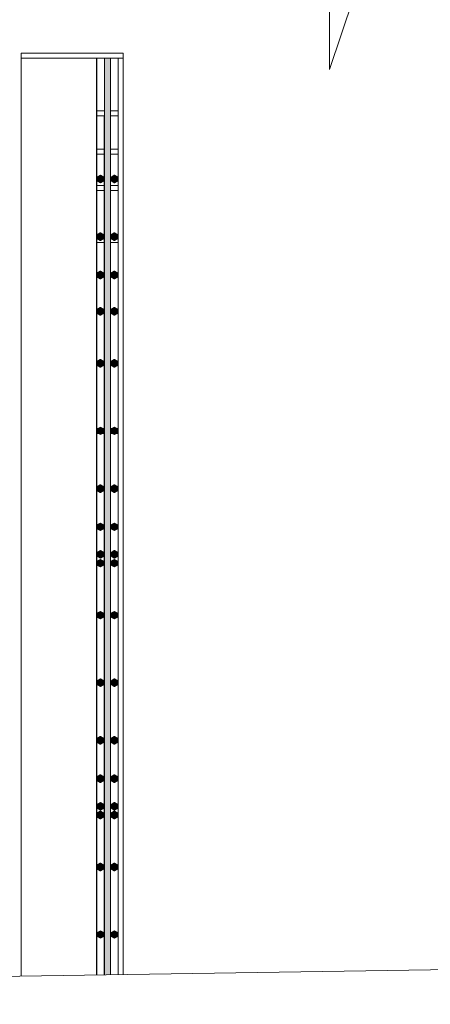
# Model space of a CAD drawing. Header units: metres. Extents: x -4 to 112, y -27 to 26.
# Tile 27 of 167: x 10.918 to 11.245, y -0.12 to 0.662. Entities that reach past the tile are written whole.
import ezdxf

# ---------------------------------------------------------------- set-up
doc = ezdxf.new("R2010")
doc.units = ezdxf.units.M
doc.header["$MEASUREMENT"] = 0
for name, color, linetype in [('40 Absturzsicherung', 7, 'Continuous'), ('60 Auffüllung gesamt', 7, 'Continuous'), ('60 Pflanzen außen', 7, 'Continuous')]:
    doc.layers.add(name, color=color, linetype=linetype)

# ---------------------------------------------------------------- blocks, each defined once
blk = doc.blocks.new('Laubbäume 27[17]_1', base_point=(9.66623, -0.18555))
at = {"layer": '60 Pflanzen außen', "color": 9, "linetype": 'Continuous', "lineweight": 18}
for p, q in [((11.16455, 0.62301), (11.18453, 0.68208)), ((11.16455, 0.68208), (11.16455, 0.62301))]:
    blk.add_line(p, q, dxfattribs=at)

msp = doc.modelspace()

# ---------------------------------------------------------------- hatches: boundary and pattern name
at = {"layer": '40 Absturzsicherung', "linetype": 'Continuous', "lineweight": 0, "true_color": 0x000000}
for points in [[(10.97966, 0.63191), (10.97966, -0.09614), (10.97966, 0.60787)], [(10.97983, 0.6081), (10.97983, 0.63167), (10.97983, 0.53684)], [(10.98578, 0.63191), (10.98578, -0.09605), (10.98669, -0.09603), (10.98669, 0.63191)], [(10.98669, 0.63191), (10.98669, -0.09603), (10.98963, -0.09599), (10.98963, 0.63191)], [(10.98963, 0.63191), (10.98963, -0.09599), (10.99054, -0.09597), (10.99054, 0.63191)], [(10.98562, 0.5861), (10.98562, -0.09605), (10.98578, -0.09605), (10.98578, 0.5861)], [(10.97966, 0.52626), (10.97983, 0.52649), (10.97983, 0.53684), (10.97966, 0.53661)], [(10.98526, 0.53441), (10.98526, 0.53741), (10.98266, 0.53891), (10.98006, 0.53741), (10.98006, 0.53441), (10.98266, 0.53291)], [(10.98526, 0.53441), (10.98266, 0.53291), (10.98283, 0.53291), (10.98543, 0.53441)], [(10.99626, 0.53441), (10.99626, 0.53741), (10.99366, 0.53891), (10.99106, 0.53741), (10.99106, 0.53441), (10.99366, 0.53291)], [(10.99626, 0.53441), (10.99366, 0.53291), (10.99383, 0.53291), (10.99643, 0.53441)], [(10.97966, 0.51071), (10.97983, 0.51094), (10.97983, 0.52129), (10.97966, 0.52106)], [(10.97983, 0.51094), (10.97983, 0.33684), (10.97983, 0.32649)], [(10.98509, 0.4886), (10.98509, 0.4916), (10.9825, 0.4931), (10.9799, 0.4916), (10.9799, 0.4886), (10.9825, 0.4871)], [(10.99609, 0.4886), (10.99609, 0.4916), (10.9935, 0.4931), (10.9909, 0.4916), (10.9909, 0.4886), (10.9935, 0.4871)], [(10.9825, 0.4871), (10.98283, 0.4871), (10.98543, 0.4886), (10.98509, 0.4886)], [(10.9935, 0.4871), (10.99383, 0.4871), (10.99643, 0.4886), (10.99609, 0.4886)], [(10.98509, 0.45818), (10.98509, 0.46118), (10.9825, 0.46268), (10.9799, 0.46118), (10.9799, 0.45818), (10.9825, 0.45668)], [(10.99609, 0.45818), (10.99609, 0.46118), (10.9935, 0.46268), (10.9909, 0.46118), (10.9909, 0.45818), (10.9935, 0.45668)], [(10.9825, 0.45668), (10.98283, 0.45668), (10.98543, 0.45818), (10.98509, 0.45818)], [(10.9935, 0.45668), (10.99383, 0.45668), (10.99643, 0.45818), (10.99609, 0.45818)], [(10.98509, 0.42938), (10.98509, 0.43238), (10.9825, 0.43388), (10.9799, 0.43238), (10.9799, 0.42938), (10.9825, 0.42788)], [(10.99609, 0.42938), (10.99609, 0.43238), (10.9935, 0.43388), (10.9909, 0.43238), (10.9909, 0.42938), (10.9935, 0.42788)], [(10.9825, 0.42788), (10.98283, 0.42788), (10.98543, 0.42938), (10.98509, 0.42938)], [(10.9935, 0.42788), (10.99383, 0.42788), (10.99643, 0.42938), (10.99609, 0.42938)], [(10.98509, 0.38806), (10.98509, 0.39106), (10.9825, 0.39256), (10.9799, 0.39106), (10.9799, 0.38806), (10.9825, 0.38656)], [(10.99609, 0.38806), (10.99609, 0.39106), (10.9935, 0.39256), (10.9909, 0.39106), (10.9909, 0.38806), (10.9935, 0.38656)], [(10.98509, 0.38806), (10.9825, 0.38656), (10.98283, 0.38656), (10.98543, 0.38806)], [(10.99609, 0.38806), (10.9935, 0.38656), (10.99383, 0.38656), (10.99643, 0.38806)], [(10.97966, 0.32626), (10.97983, 0.32649), (10.97983, 0.33684), (10.97966, 0.33661)], [(10.98526, 0.33441), (10.98526, 0.33741), (10.98266, 0.33891), (10.98006, 0.33741), (10.98006, 0.33441), (10.98266, 0.33291)], [(10.99626, 0.33441), (10.99626, 0.33741), (10.99366, 0.33891), (10.99106, 0.33741), (10.99106, 0.33441), (10.99366, 0.33291)], [(10.98526, 0.33441), (10.98266, 0.33291), (10.98283, 0.33291), (10.98543, 0.33441)], [(10.99626, 0.33441), (10.99366, 0.33291), (10.99383, 0.33291), (10.99643, 0.33441)], [(10.97966, 0.31071), (10.97983, 0.31094), (10.97983, 0.32129), (10.97966, 0.32106)], [(10.97983, 0.32649), (10.97983, 0.32129), (10.97983, 0.31094)], [(10.97983, 0.31094), (10.97983, 0.13684), (10.97983, 0.12649)], [(10.98509, 0.2886), (10.98509, 0.2916), (10.9825, 0.2931), (10.9799, 0.2916), (10.9799, 0.2886), (10.9825, 0.2871)], [(10.99609, 0.2886), (10.99609, 0.2916), (10.9935, 0.2931), (10.9909, 0.2916), (10.9909, 0.2886), (10.9935, 0.2871)], [(10.98509, 0.2886), (10.9825, 0.2871), (10.98283, 0.2871), (10.98543, 0.2886)], [(10.9935, 0.2871), (10.99383, 0.2871), (10.99643, 0.2886), (10.99609, 0.2886)], [(10.98509, 0.25818), (10.98509, 0.26118), (10.9825, 0.26268), (10.9799, 0.26118), (10.9799, 0.25818), (10.9825, 0.25668)], [(10.9825, 0.25668), (10.98283, 0.25668), (10.98543, 0.25818), (10.98509, 0.25818)], [(10.99609, 0.25818), (10.99609, 0.26118), (10.9935, 0.26268), (10.9909, 0.26118), (10.9909, 0.25818), (10.9935, 0.25668)], [(10.9935, 0.25668), (10.99383, 0.25668), (10.99643, 0.25818), (10.99609, 0.25818)], [(10.98526, 0.23629), (10.98526, 0.23929), (10.98266, 0.24079), (10.98006, 0.23929), (10.98006, 0.23629), (10.98266, 0.23479)], [(10.98266, 0.23479), (10.98283, 0.23479), (10.98543, 0.23629), (10.98526, 0.23629)], [(10.99626, 0.23629), (10.99626, 0.23929), (10.99366, 0.24079), (10.99106, 0.23929), (10.99106, 0.23629), (10.99366, 0.23479)], [(10.99366, 0.23479), (10.99383, 0.23479), (10.99643, 0.23629), (10.99626, 0.23629)], [(10.98509, 0.22938), (10.98509, 0.23238), (10.9825, 0.23388), (10.9799, 0.23238), (10.9799, 0.22938), (10.9825, 0.22788)], [(10.9825, 0.22788), (10.98283, 0.22788), (10.98543, 0.22938), (10.98509, 0.22938)], [(10.99609, 0.22938), (10.99609, 0.23238), (10.9935, 0.23388), (10.9909, 0.23238), (10.9909, 0.22938), (10.9935, 0.22788)], [(10.9935, 0.22788), (10.99383, 0.22788), (10.99643, 0.22938), (10.99609, 0.22938)], [(10.98509, 0.18806), (10.98509, 0.19106), (10.9825, 0.19256), (10.9799, 0.19106), (10.9799, 0.18806), (10.9825, 0.18656)], [(10.98509, 0.18806), (10.9825, 0.18656), (10.98283, 0.18656), (10.98543, 0.18806)], [(10.99609, 0.18806), (10.99609, 0.19106), (10.9935, 0.19256), (10.9909, 0.19106), (10.9909, 0.18806), (10.9935, 0.18656)], [(10.99609, 0.18806), (10.9935, 0.18656), (10.99383, 0.18656), (10.99643, 0.18806)], [(10.97966, 0.12626), (10.97983, 0.12649), (10.97983, 0.13684), (10.97966, 0.13661)], [(10.98526, 0.13441), (10.98526, 0.13741), (10.98266, 0.13891), (10.98006, 0.13741), (10.98006, 0.13441), (10.98266, 0.13291)], [(10.98526, 0.13441), (10.98266, 0.13291), (10.98283, 0.13291), (10.98543, 0.13441)], [(10.99626, 0.13441), (10.99626, 0.13741), (10.99366, 0.13891), (10.99106, 0.13741), (10.99106, 0.13441), (10.99366, 0.13291)], [(10.99626, 0.13441), (10.99366, 0.13291), (10.99383, 0.13291), (10.99643, 0.13441)], [(10.97983, 0.12649), (10.97983, 0.12129), (10.97983, 0.11094)], [(10.97983, 0.12129), (10.97966, 0.12106), (10.97966, 0.11071), (10.97983, 0.11094)], [(10.97983, 0.11094), (10.97983, -0.06316), (10.97983, -0.07351), (10.97983, -0.07871), (10.97983, -0.08906), (10.97983, -0.09614)], [(10.98509, 0.0886), (10.98509, 0.0916), (10.9825, 0.0931), (10.9799, 0.0916), (10.9799, 0.0886), (10.9825, 0.0871)], [(10.98509, 0.0886), (10.9825, 0.0871), (10.98283, 0.0871), (10.98543, 0.0886)], [(10.99609, 0.0886), (10.99609, 0.0916), (10.9935, 0.0931), (10.9909, 0.0916), (10.9909, 0.0886), (10.9935, 0.0871)], [(10.9935, 0.0871), (10.99383, 0.0871), (10.99643, 0.0886), (10.99609, 0.0886)], [(10.98509, 0.05818), (10.98509, 0.06118), (10.9825, 0.06268), (10.9799, 0.06118), (10.9799, 0.05818), (10.9825, 0.05668)], [(10.99609, 0.05818), (10.99609, 0.06118), (10.9935, 0.06268), (10.9909, 0.06118), (10.9909, 0.05818), (10.9935, 0.05668)], [(10.9825, 0.05668), (10.98283, 0.05668), (10.98543, 0.05818), (10.98509, 0.05818)], [(10.9935, 0.05668), (10.99383, 0.05668), (10.99643, 0.05818), (10.99609, 0.05818)], [(10.98526, 0.03629), (10.98526, 0.03929), (10.98266, 0.04079), (10.98006, 0.03929), (10.98006, 0.03629), (10.98266, 0.03479)], [(10.99626, 0.03629), (10.99626, 0.03929), (10.99366, 0.04079), (10.99106, 0.03929), (10.99106, 0.03629), (10.99366, 0.03479)], [(10.98509, 0.02938), (10.98509, 0.03238), (10.9825, 0.03388), (10.9799, 0.03238), (10.9799, 0.02938), (10.9825, 0.02788)], [(10.98266, 0.03479), (10.98283, 0.03479), (10.98543, 0.03629), (10.98526, 0.03629)], [(10.99609, 0.02938), (10.99609, 0.03238), (10.9935, 0.03388), (10.9909, 0.03238), (10.9909, 0.02938), (10.9935, 0.02788)], [(10.99366, 0.03479), (10.99383, 0.03479), (10.99643, 0.03629), (10.99626, 0.03629)], [(10.9825, 0.02788), (10.98283, 0.02788), (10.98543, 0.02938), (10.98509, 0.02938)], [(10.9935, 0.02788), (10.99383, 0.02788), (10.99643, 0.02938), (10.99609, 0.02938)], [(10.98509, -0.01194), (10.98509, -0.00894), (10.9825, -0.00744), (10.9799, -0.00894), (10.9799, -0.01194), (10.9825, -0.01344)], [(10.99609, -0.01194), (10.99609, -0.00894), (10.9935, -0.00744), (10.9909, -0.00894), (10.9909, -0.01194), (10.9935, -0.01344)], [(10.98509, -0.01194), (10.9825, -0.01344), (10.98283, -0.01344), (10.98543, -0.01194)], [(10.99609, -0.01194), (10.9935, -0.01344), (10.99383, -0.01344), (10.99643, -0.01194)], [(10.98526, -0.06559), (10.98526, -0.06259), (10.98266, -0.06109), (10.98006, -0.06259), (10.98006, -0.06559), (10.98266, -0.06709)], [(10.99626, -0.06559), (10.99626, -0.06259), (10.99366, -0.06109), (10.99106, -0.06259), (10.99106, -0.06559), (10.99366, -0.06709)], [(10.97966, -0.07374), (10.97983, -0.07351), (10.97983, -0.06316), (10.97966, -0.06339)], [(10.98526, -0.06559), (10.98266, -0.06709), (10.98283, -0.06709), (10.98543, -0.06559)], [(10.99626, -0.06559), (10.99366, -0.06709), (10.99383, -0.06709), (10.99643, -0.06559)], [(10.97983, -0.07871), (10.97966, -0.07894), (10.97966, -0.08929), (10.97983, -0.08906)]]:
    msp.add_hatch(color=18, dxfattribs=at).paths.add_polyline_path(points)

# ---------------------------------------------------------------- linework, layer by layer
at = {"layer": '40 Absturzsicherung', "color": 7, "linetype": 'Continuous', "lineweight": 13}
for p, q in [((10.91966, 0.63591), (11.00066, 0.63591)), ((10.91966, 0.63191), (10.91966, 0.63591)), ((11.00066, 0.63191), (11.00066, 0.63591)), ((11.00066, 0.63591), (11.00083, 0.63591)), ((11.00083, 0.63191), (11.00083, 0.63591)), ((10.91966, 0.63191), (10.97966, 0.63191)), ((10.91966, -0.09707), (10.91966, 0.63191)), ((10.97966, -0.09614), (10.97966, 0.63191)), ((10.97966, 0.63191), (10.99666, 0.63191)), ((10.97983, -0.09614), (10.97983, 0.63191)), ((10.98578, -0.09605), (10.98578, 0.63191)), ((10.99054, -0.09597), (10.99054, 0.63191)), ((10.99666, 0.63191), (11.00066, 0.63191)), ((10.99666, -0.09588), (10.99666, 0.63191)), ((11.00066, -0.09582), (11.00066, 0.63191)), ((11.00066, 0.63191), (11.00083, 0.63191)), ((11.00083, -0.09581), (11.00083, 0.63191)), ((10.97983, 0.5901), (10.98578, 0.5901)), ((10.9907, 0.5901), (10.99666, 0.5901)), ((10.97983, 0.5861), (10.98562, 0.5861)), ((10.98562, 0.5861), (10.98578, 0.5861)), ((10.98562, -0.09605), (10.98562, 0.5861)), ((10.9907, 0.5861), (10.99666, 0.5861)), ((10.97983, 0.55968), (10.98562, 0.55968)), ((10.97983, 0.55568), (10.98562, 0.55568)), ((10.9907, 0.55968), (10.99666, 0.55968)), ((10.9907, 0.55568), (10.99666, 0.55568)), ((10.98006, 0.53741), (10.98266, 0.53891)), ((10.98006, 0.53441), (10.98006, 0.53741)), ((10.98266, 0.53291), (10.98006, 0.53441)), ((10.98266, 0.53891), (10.98526, 0.53741)), ((10.98266, 0.53891), (10.98283, 0.53891)), ((10.98526, 0.53441), (10.98266, 0.53291)), ((10.98266, 0.53291), (10.98283, 0.53291)), ((10.98283, 0.53891), (10.98543, 0.53741)), ((10.98543, 0.53441), (10.98283, 0.53291)), ((10.98526, 0.53741), (10.98526, 0.53741)), ((10.98526, 0.53741), (10.98526, 0.53441)), ((10.98526, 0.53441), (10.98526, 0.53441)), ((10.98543, 0.53741), (10.98543, 0.53441)), ((10.99106, 0.53741), (10.99366, 0.53891)), ((10.99106, 0.53441), (10.99106, 0.53741)), ((10.99366, 0.53291), (10.99106, 0.53441)), ((10.99366, 0.53891), (10.99626, 0.53741)), ((10.99366, 0.53891), (10.99383, 0.53891)), ((10.99626, 0.53441), (10.99366, 0.53291)), ((10.99366, 0.53291), (10.99383, 0.53291)), ((10.99383, 0.53891), (10.99643, 0.53741)), ((10.99643, 0.53441), (10.99383, 0.53291)), ((10.99626, 0.53741), (10.99626, 0.53741)), ((10.99626, 0.53741), (10.99626, 0.53441)), ((10.99626, 0.53441), (10.99626, 0.53441)), ((10.99643, 0.53741), (10.99643, 0.53441)), ((10.97983, 0.53088), (10.98562, 0.53088)), ((10.97983, 0.52688), (10.98562, 0.52688)), ((10.9907, 0.53088), (10.99666, 0.53088)), ((10.9907, 0.52688), (10.99666, 0.52688)), ((10.9799, 0.4916), (10.9825, 0.4931)), ((10.9825, 0.4931), (10.98509, 0.4916)), ((10.9825, 0.4931), (10.98283, 0.4931)), ((10.98283, 0.4931), (10.98543, 0.4916)), ((10.9909, 0.4916), (10.9935, 0.4931)), ((10.9935, 0.4931), (10.99609, 0.4916)), ((10.9935, 0.4931), (10.99383, 0.4931)), ((10.99383, 0.4931), (10.99643, 0.4916)), ((10.97983, 0.48556), (10.98562, 0.48556)), ((10.9799, 0.4886), (10.9799, 0.4916)), ((10.9825, 0.4871), (10.9799, 0.4886)), ((10.98509, 0.4886), (10.9825, 0.4871)), ((10.9825, 0.4871), (10.98283, 0.4871)), ((10.98543, 0.4886), (10.98283, 0.4871)), ((10.98509, 0.4916), (10.98509, 0.4886)), ((10.98543, 0.4916), (10.98543, 0.4886)), ((10.98543, 0.48956), (10.98562, 0.48956)), ((10.9907, 0.48956), (10.9909, 0.48956)), ((10.9907, 0.48556), (10.99666, 0.48556)), ((10.9909, 0.4886), (10.9909, 0.4916)), ((10.9935, 0.4871), (10.9909, 0.4886)), ((10.99609, 0.4886), (10.9935, 0.4871)), ((10.9935, 0.4871), (10.99383, 0.4871)), ((10.99643, 0.4886), (10.99383, 0.4871)), ((10.99609, 0.4916), (10.99609, 0.4886)), ((10.99643, 0.4916), (10.99643, 0.4886)), ((10.99643, 0.48956), (10.99666, 0.48956)), ((10.9799, 0.46118), (10.9825, 0.46268)), ((10.9825, 0.46268), (10.98509, 0.46118)), ((10.9825, 0.46268), (10.98283, 0.46268)), ((10.98283, 0.46268), (10.98543, 0.46118)), ((10.9909, 0.46118), (10.9935, 0.46268)), ((10.9935, 0.46268), (10.99609, 0.46118)), ((10.9935, 0.46268), (10.99383, 0.46268)), ((10.99383, 0.46268), (10.99643, 0.46118)), ((10.9799, 0.45818), (10.9799, 0.46118)), ((10.9825, 0.45668), (10.9799, 0.45818)), ((10.98509, 0.45818), (10.9825, 0.45668)), ((10.9825, 0.45668), (10.98283, 0.45668)), ((10.98543, 0.45818), (10.98283, 0.45668)), ((10.98509, 0.46118), (10.98509, 0.45818)), ((10.98543, 0.46118), (10.98543, 0.45818)), ((10.9909, 0.45818), (10.9909, 0.46118)), ((10.9935, 0.45668), (10.9909, 0.45818)), ((10.99609, 0.45818), (10.9935, 0.45668)), ((10.9935, 0.45668), (10.99383, 0.45668)), ((10.99643, 0.45818), (10.99383, 0.45668)), ((10.99609, 0.46118), (10.99609, 0.45818)), ((10.99643, 0.46118), (10.99643, 0.45818)), ((10.9799, 0.43238), (10.9825, 0.43388)), ((10.9799, 0.42938), (10.9799, 0.43238)), ((10.9825, 0.43388), (10.98509, 0.43238)), ((10.9825, 0.43388), (10.98283, 0.43388)), ((10.98283, 0.43388), (10.98543, 0.43238)), ((10.98509, 0.43238), (10.98509, 0.42938)), ((10.98543, 0.43238), (10.98543, 0.42938)), ((10.9909, 0.43238), (10.9935, 0.43388)), ((10.9909, 0.42938), (10.9909, 0.43238)), ((10.9935, 0.43388), (10.99609, 0.43238)), ((10.9935, 0.43388), (10.99383, 0.43388)), ((10.99383, 0.43388), (10.99643, 0.43238)), ((10.99609, 0.43238), (10.99609, 0.42938)), ((10.99643, 0.43238), (10.99643, 0.42938)), ((10.9825, 0.42788), (10.9799, 0.42938)), ((10.98509, 0.42938), (10.9825, 0.42788)), ((10.9825, 0.42788), (10.98283, 0.42788)), ((10.98543, 0.42938), (10.98283, 0.42788)), ((10.9935, 0.42788), (10.9909, 0.42938)), ((10.99609, 0.42938), (10.9935, 0.42788)), ((10.9935, 0.42788), (10.99383, 0.42788)), ((10.99643, 0.42938), (10.99383, 0.42788)), ((10.9799, 0.39106), (10.9825, 0.39256)), ((10.9799, 0.38806), (10.9799, 0.39106)), ((10.9825, 0.39256), (10.98509, 0.39106)), ((10.9825, 0.39256), (10.98283, 0.39256)), ((10.98283, 0.39256), (10.98543, 0.39106)), ((10.98509, 0.39106), (10.98509, 0.38806)), ((10.98543, 0.39106), (10.98543, 0.38806)), ((10.9909, 0.39106), (10.9935, 0.39256)), ((10.9909, 0.38806), (10.9909, 0.39106)), ((10.9935, 0.39256), (10.99609, 0.39106)), ((10.9935, 0.39256), (10.99383, 0.39256)), ((10.99383, 0.39256), (10.99643, 0.39106)), ((10.99609, 0.39106), (10.99609, 0.38806)), ((10.99643, 0.39106), (10.99643, 0.38806)), ((10.9825, 0.38656), (10.9799, 0.38806)), ((10.98509, 0.38806), (10.9825, 0.38656)), ((10.9825, 0.38656), (10.98283, 0.38656)), ((10.98543, 0.38806), (10.98283, 0.38656)), ((10.9935, 0.38656), (10.9909, 0.38806)), ((10.99609, 0.38806), (10.9935, 0.38656)), ((10.9935, 0.38656), (10.99383, 0.38656)), ((10.99643, 0.38806), (10.99383, 0.38656)), ((10.97983, 0.33779), (10.98073, 0.33779)), ((10.98006, 0.33741), (10.98266, 0.33891)), ((10.98006, 0.33441), (10.98006, 0.33741)), ((10.98266, 0.33891), (10.98526, 0.33741)), ((10.98266, 0.33891), (10.98283, 0.33891)), ((10.98283, 0.33891), (10.98543, 0.33741)), ((10.98476, 0.33779), (10.98562, 0.33779)), ((10.98526, 0.33741), (10.98526, 0.33741)), ((10.98526, 0.33741), (10.98526, 0.33441)), ((10.98543, 0.33741), (10.98543, 0.33441)), ((10.9907, 0.33779), (10.99173, 0.33779)), ((10.99106, 0.33741), (10.99366, 0.33891)), ((10.99106, 0.33441), (10.99106, 0.33741)), ((10.99366, 0.33891), (10.99626, 0.33741)), ((10.99366, 0.33891), (10.99383, 0.33891)), ((10.99383, 0.33891), (10.99383, 0.33891)), ((10.99383, 0.33891), (10.99643, 0.33741)), ((10.99576, 0.33779), (10.99666, 0.33779)), ((10.99626, 0.33741), (10.99626, 0.33741)), ((10.99626, 0.33741), (10.99626, 0.33441)), ((10.99643, 0.33741), (10.99643, 0.33441)), ((10.97983, 0.33379), (10.98113, 0.33379)), ((10.98266, 0.33291), (10.98006, 0.33441)), ((10.98526, 0.33441), (10.98266, 0.33291)), ((10.98266, 0.33291), (10.98283, 0.33291)), ((10.98543, 0.33441), (10.98283, 0.33291)), ((10.98436, 0.33379), (10.98562, 0.33379)), ((10.98526, 0.33441), (10.98526, 0.33441)), ((10.9907, 0.33379), (10.99213, 0.33379)), ((10.99366, 0.33291), (10.99106, 0.33441)), ((10.99626, 0.33441), (10.99366, 0.33291)), ((10.99366, 0.33291), (10.99383, 0.33291)), ((10.99643, 0.33441), (10.99383, 0.33291)), ((10.99536, 0.33379), (10.99666, 0.33379)), ((10.99626, 0.33441), (10.99626, 0.33441)), ((10.9799, 0.2916), (10.9825, 0.2931)), ((10.9799, 0.2886), (10.9799, 0.2916)), ((10.9825, 0.2931), (10.98509, 0.2916)), ((10.9825, 0.2931), (10.98283, 0.2931)), ((10.98283, 0.2931), (10.98543, 0.2916)), ((10.98509, 0.2916), (10.98509, 0.2886)), ((10.98543, 0.2916), (10.98543, 0.2886)), ((10.9909, 0.2916), (10.9935, 0.2931)), ((10.9909, 0.2886), (10.9909, 0.2916)), ((10.9935, 0.2931), (10.99609, 0.2916)), ((10.9935, 0.2931), (10.99383, 0.2931)), ((10.99383, 0.2931), (10.99643, 0.2916)), ((10.99609, 0.2916), (10.99609, 0.2886)), ((10.99643, 0.2916), (10.99643, 0.2886)), ((10.9825, 0.2871), (10.9799, 0.2886)), ((10.98509, 0.2886), (10.9825, 0.2871)), ((10.9825, 0.2871), (10.98283, 0.2871)), ((10.98543, 0.2886), (10.98283, 0.2871)), ((10.9935, 0.2871), (10.9909, 0.2886)), ((10.99609, 0.2886), (10.9935, 0.2871)), ((10.9935, 0.2871), (10.99383, 0.2871)), ((10.99643, 0.2886), (10.99383, 0.2871)), ((10.9799, 0.26118), (10.9825, 0.26268)), ((10.9799, 0.25818), (10.9799, 0.26118)), ((10.9825, 0.25668), (10.9799, 0.25818)), ((10.9825, 0.26268), (10.98509, 0.26118)), ((10.9825, 0.26268), (10.98283, 0.26268)), ((10.98509, 0.25818), (10.9825, 0.25668)), ((10.98283, 0.26268), (10.98543, 0.26118)), ((10.98543, 0.25818), (10.98283, 0.25668)), ((10.98509, 0.26118), (10.98509, 0.25818)), ((10.98543, 0.26118), (10.98543, 0.25818)), ((10.9909, 0.26118), (10.9935, 0.26268)), ((10.9909, 0.25818), (10.9909, 0.26118)), ((10.9935, 0.25668), (10.9909, 0.25818)), ((10.9935, 0.26268), (10.99609, 0.26118)), ((10.9935, 0.26268), (10.99383, 0.26268)), ((10.99609, 0.25818), (10.9935, 0.25668)), ((10.99383, 0.26268), (10.99643, 0.26118)), ((10.99643, 0.25818), (10.99383, 0.25668)), ((10.99609, 0.26118), (10.99609, 0.25818)), ((10.99643, 0.26118), (10.99643, 0.25818)), ((10.9825, 0.25668), (10.98283, 0.25668)), ((10.9935, 0.25668), (10.99383, 0.25668)), ((10.98006, 0.23929), (10.98266, 0.24079)), ((10.98006, 0.23629), (10.98006, 0.23929)), ((10.98266, 0.23479), (10.98006, 0.23629)), ((10.98266, 0.24079), (10.98526, 0.23929)), ((10.98266, 0.24079), (10.98283, 0.24079)), ((10.98526, 0.23629), (10.98266, 0.23479)), ((10.98266, 0.23479), (10.98283, 0.23479)), ((10.98283, 0.24079), (10.98543, 0.23929)), ((10.98543, 0.23629), (10.98283, 0.23479)), ((10.98526, 0.23929), (10.98526, 0.23629)), ((10.98543, 0.23929), (10.98543, 0.23629)), ((10.99106, 0.23929), (10.99366, 0.24079)), ((10.99106, 0.23629), (10.99106, 0.23929)), ((10.99366, 0.23479), (10.99106, 0.23629)), ((10.99366, 0.24079), (10.99626, 0.23929)), ((10.99366, 0.24079), (10.99383, 0.24079)), ((10.99626, 0.23629), (10.99366, 0.23479)), ((10.99366, 0.23479), (10.99383, 0.23479)), ((10.99383, 0.24079), (10.99643, 0.23929)), ((10.99643, 0.23629), (10.99383, 0.23479)), ((10.99626, 0.23929), (10.99626, 0.23629)), ((10.99643, 0.23929), (10.99643, 0.23629)), ((10.9799, 0.23238), (10.9825, 0.23388)), ((10.9799, 0.22938), (10.9799, 0.23238)), ((10.9825, 0.22788), (10.9799, 0.22938)), ((10.9825, 0.23388), (10.98509, 0.23238)), ((10.9825, 0.23388), (10.98283, 0.23388)), ((10.98509, 0.22938), (10.9825, 0.22788)), ((10.9825, 0.22788), (10.98283, 0.22788)), ((10.98283, 0.23388), (10.98543, 0.23238)), ((10.98543, 0.22938), (10.98283, 0.22788)), ((10.98509, 0.23238), (10.98509, 0.22938)), ((10.98543, 0.23238), (10.98543, 0.22938)), ((10.9909, 0.23238), (10.9935, 0.23388)), ((10.9909, 0.22938), (10.9909, 0.23238)), ((10.9935, 0.22788), (10.9909, 0.22938)), ((10.9935, 0.23388), (10.99609, 0.23238)), ((10.9935, 0.23388), (10.99383, 0.23388)), ((10.99609, 0.22938), (10.9935, 0.22788)), ((10.9935, 0.22788), (10.99383, 0.22788)), ((10.99383, 0.23388), (10.99643, 0.23238)), ((10.99643, 0.22938), (10.99383, 0.22788)), ((10.99609, 0.23238), (10.99609, 0.22938)), ((10.99643, 0.23238), (10.99643, 0.22938)), ((10.9799, 0.19106), (10.9825, 0.19256)), ((10.9799, 0.18806), (10.9799, 0.19106)), ((10.9825, 0.18656), (10.9799, 0.18806)), ((10.9825, 0.19256), (10.98509, 0.19106)), ((10.9825, 0.19256), (10.98283, 0.19256)), ((10.98509, 0.18806), (10.9825, 0.18656)), ((10.98283, 0.19256), (10.98543, 0.19106)), ((10.98543, 0.18806), (10.98283, 0.18656)), ((10.98509, 0.19106), (10.98509, 0.18806)), ((10.98543, 0.19106), (10.98543, 0.18806)), ((10.9909, 0.19106), (10.9935, 0.19256)), ((10.9909, 0.18806), (10.9909, 0.19106)), ((10.9935, 0.18656), (10.9909, 0.18806)), ((10.9935, 0.19256), (10.99609, 0.19106)), ((10.9935, 0.19256), (10.99383, 0.19256)), ((10.99609, 0.18806), (10.9935, 0.18656)), ((10.99383, 0.19256), (10.99643, 0.19106)), ((10.99643, 0.18806), (10.99383, 0.18656)), ((10.99609, 0.19106), (10.99609, 0.18806)), ((10.99643, 0.19106), (10.99643, 0.18806)), ((10.9825, 0.18656), (10.98283, 0.18656)), ((10.9935, 0.18656), (10.99383, 0.18656)), ((10.98006, 0.13741), (10.98266, 0.13891)), ((10.98006, 0.13441), (10.98006, 0.13741)), ((10.98266, 0.13291), (10.98006, 0.13441)), ((10.98266, 0.13891), (10.98526, 0.13741)), ((10.98266, 0.13891), (10.98283, 0.13891)), ((10.98526, 0.13441), (10.98266, 0.13291)), ((10.98283, 0.13891), (10.98543, 0.13741)), ((10.98543, 0.13441), (10.98283, 0.13291)), ((10.98526, 0.13741), (10.98526, 0.13741)), ((10.98526, 0.13741), (10.98526, 0.13441)), ((10.98526, 0.13441), (10.98526, 0.13441)), ((10.98543, 0.13741), (10.98543, 0.13441)), ((10.99106, 0.13741), (10.99366, 0.13891)), ((10.99106, 0.13441), (10.99106, 0.13741)), ((10.99366, 0.13291), (10.99106, 0.13441)), ((10.99366, 0.13891), (10.99626, 0.13741)), ((10.99366, 0.13891), (10.99383, 0.13891)), ((10.99626, 0.13441), (10.99366, 0.13291)), ((10.99383, 0.13891), (10.99643, 0.13741)), ((10.99643, 0.13441), (10.99383, 0.13291)), ((10.99626, 0.13741), (10.99626, 0.13741)), ((10.99626, 0.13741), (10.99626, 0.13441)), ((10.99626, 0.13441), (10.99626, 0.13441)), ((10.99643, 0.13741), (10.99643, 0.13441)), ((10.98266, 0.13291), (10.98283, 0.13291)), ((10.99366, 0.13291), (10.99383, 0.13291)), ((10.9799, 0.0916), (10.9825, 0.0931)), ((10.9799, 0.0886), (10.9799, 0.0916)), ((10.9825, 0.0871), (10.9799, 0.0886)), ((10.9825, 0.0931), (10.98509, 0.0916)), ((10.9825, 0.0931), (10.98283, 0.0931)), ((10.98509, 0.0886), (10.9825, 0.0871)), ((10.9825, 0.0871), (10.98283, 0.0871)), ((10.98283, 0.0931), (10.98543, 0.0916)), ((10.98543, 0.0886), (10.98283, 0.0871)), ((10.98509, 0.0916), (10.98509, 0.0886)), ((10.98543, 0.0916), (10.98543, 0.0886)), ((10.9909, 0.0916), (10.9935, 0.0931)), ((10.9909, 0.0886), (10.9909, 0.0916)), ((10.9935, 0.0871), (10.9909, 0.0886)), ((10.9935, 0.0931), (10.99609, 0.0916)), ((10.9935, 0.0931), (10.99383, 0.0931)), ((10.99609, 0.0886), (10.9935, 0.0871)), ((10.9935, 0.0871), (10.99383, 0.0871)), ((10.99383, 0.0931), (10.99643, 0.0916)), ((10.99643, 0.0886), (10.99383, 0.0871)), ((10.99609, 0.0916), (10.99609, 0.0886)), ((10.99643, 0.0916), (10.99643, 0.0886)), ((10.9799, 0.06118), (10.9825, 0.06268)), ((10.9825, 0.06268), (10.98509, 0.06118)), ((10.9825, 0.06268), (10.98283, 0.06268)), ((10.98283, 0.06268), (10.98543, 0.06118)), ((10.9909, 0.06118), (10.9935, 0.06268)), ((10.9935, 0.06268), (10.99609, 0.06118)), ((10.9935, 0.06268), (10.99383, 0.06268)), ((10.99383, 0.06268), (10.99643, 0.06118)), ((10.9799, 0.05818), (10.9799, 0.06118)), ((10.9825, 0.05668), (10.9799, 0.05818)), ((10.98509, 0.05818), (10.9825, 0.05668)), ((10.9825, 0.05668), (10.98283, 0.05668)), ((10.98543, 0.05818), (10.98283, 0.05668)), ((10.98509, 0.06118), (10.98509, 0.05818)), ((10.98543, 0.06118), (10.98543, 0.05818)), ((10.9909, 0.05818), (10.9909, 0.06118)), ((10.9935, 0.05668), (10.9909, 0.05818)), ((10.99609, 0.05818), (10.9935, 0.05668)), ((10.9935, 0.05668), (10.99383, 0.05668)), ((10.99643, 0.05818), (10.99383, 0.05668)), ((10.99609, 0.06118), (10.99609, 0.05818)), ((10.99643, 0.06118), (10.99643, 0.05818)), ((10.98006, 0.03929), (10.98266, 0.04079)), ((10.98006, 0.03629), (10.98006, 0.03929)), ((10.98266, 0.04079), (10.98526, 0.03929)), ((10.98266, 0.04079), (10.98283, 0.04079)), ((10.98283, 0.04079), (10.98543, 0.03929)), ((10.98526, 0.03929), (10.98526, 0.03629)), ((10.98543, 0.03929), (10.98543, 0.03629)), ((10.99106, 0.03929), (10.99366, 0.04079)), ((10.99106, 0.03629), (10.99106, 0.03929)), ((10.99366, 0.04079), (10.99626, 0.03929)), ((10.99366, 0.04079), (10.99383, 0.04079)), ((10.99383, 0.04079), (10.99643, 0.03929)), ((10.99626, 0.03929), (10.99626, 0.03629)), ((10.99643, 0.03929), (10.99643, 0.03629)), ((10.9799, 0.03238), (10.9825, 0.03388)), ((10.9799, 0.02938), (10.9799, 0.03238)), ((10.98266, 0.03479), (10.98006, 0.03629)), ((10.9825, 0.03388), (10.98509, 0.03238)), ((10.9825, 0.03388), (10.98283, 0.03388)), ((10.98526, 0.03629), (10.98266, 0.03479)), ((10.98266, 0.03479), (10.98283, 0.03479)), ((10.98543, 0.03629), (10.98283, 0.03479)), ((10.98283, 0.03388), (10.98543, 0.03238)), ((10.98509, 0.03238), (10.98509, 0.02938)), ((10.98543, 0.03238), (10.98543, 0.02938)), ((10.9909, 0.03238), (10.9935, 0.03388)), ((10.9909, 0.02938), (10.9909, 0.03238)), ((10.99366, 0.03479), (10.99106, 0.03629)), ((10.9935, 0.03388), (10.99609, 0.03238)), ((10.9935, 0.03388), (10.99383, 0.03388)), ((10.99626, 0.03629), (10.99366, 0.03479)), ((10.99366, 0.03479), (10.99383, 0.03479)), ((10.99643, 0.03629), (10.99383, 0.03479)), ((10.99383, 0.03388), (10.99643, 0.03238)), ((10.99609, 0.03238), (10.99609, 0.02938)), ((10.99643, 0.03238), (10.99643, 0.02938)), ((10.9825, 0.02788), (10.9799, 0.02938)), ((10.98509, 0.02938), (10.9825, 0.02788)), ((10.9825, 0.02788), (10.98283, 0.02788)), ((10.98543, 0.02938), (10.98283, 0.02788)), ((10.9935, 0.02788), (10.9909, 0.02938)), ((10.99609, 0.02938), (10.9935, 0.02788)), ((10.9935, 0.02788), (10.99383, 0.02788)), ((10.99643, 0.02938), (10.99383, 0.02788)), ((10.9799, -0.00894), (10.9825, -0.00744)), ((10.9825, -0.00744), (10.98509, -0.00894)), ((10.9825, -0.00744), (10.98283, -0.00744)), ((10.98283, -0.00744), (10.98543, -0.00894)), ((10.9909, -0.00894), (10.9935, -0.00744)), ((10.9935, -0.00744), (10.99609, -0.00894)), ((10.9935, -0.00744), (10.99383, -0.00744)), ((10.99383, -0.00744), (10.99643, -0.00894)), ((10.9799, -0.01194), (10.9799, -0.00894)), ((10.9825, -0.01344), (10.9799, -0.01194)), ((10.98509, -0.01194), (10.9825, -0.01344)), ((10.9825, -0.01344), (10.98283, -0.01344)), ((10.98543, -0.01194), (10.98283, -0.01344)), ((10.98509, -0.00894), (10.98509, -0.01194)), ((10.98543, -0.00894), (10.98543, -0.01194)), ((10.9909, -0.01194), (10.9909, -0.00894)), ((10.9935, -0.01344), (10.9909, -0.01194)), ((10.99609, -0.01194), (10.9935, -0.01344)), ((10.9935, -0.01344), (10.99383, -0.01344)), ((10.99643, -0.01194), (10.99383, -0.01344)), ((10.99609, -0.00894), (10.99609, -0.01194)), ((10.99643, -0.00894), (10.99643, -0.01194)), ((10.98006, -0.06259), (10.98266, -0.06109)), ((10.98266, -0.06109), (10.98526, -0.06259)), ((10.98266, -0.06109), (10.98283, -0.06109)), ((10.98283, -0.06109), (10.98543, -0.06259)), ((10.99106, -0.06259), (10.99366, -0.06109)), ((10.99366, -0.06109), (10.99626, -0.06259)), ((10.99366, -0.06109), (10.99383, -0.06109)), ((10.99383, -0.06109), (10.99643, -0.06259)), ((10.98006, -0.06559), (10.98006, -0.06259)), ((10.98266, -0.06709), (10.98006, -0.06559)), ((10.98526, -0.06559), (10.98266, -0.06709)), ((10.98266, -0.06709), (10.98283, -0.06709)), ((10.98543, -0.06559), (10.98283, -0.06709)), ((10.98526, -0.06259), (10.98526, -0.06259)), ((10.98526, -0.06259), (10.98526, -0.06559)), ((10.98526, -0.06559), (10.98526, -0.06559)), ((10.98543, -0.06259), (10.98543, -0.06559)), ((10.99106, -0.06559), (10.99106, -0.06259)), ((10.99366, -0.06709), (10.99106, -0.06559)), ((10.99626, -0.06559), (10.99366, -0.06709)), ((10.99366, -0.06709), (10.99383, -0.06709)), ((10.99643, -0.06559), (10.99383, -0.06709)), ((10.99626, -0.06259), (10.99626, -0.06259)), ((10.99626, -0.06259), (10.99626, -0.06559)), ((10.99626, -0.06559), (10.99626, -0.06559)), ((10.99643, -0.06259), (10.99643, -0.06559))]:
    msp.add_line(p, q, dxfattribs=at)
at = {"layer": '60 Auffüllung gesamt', "color": 8, "linetype": 'Continuous', "lineweight": 18}
msp.add_line((8.17522, -0.1396), (15.97067, -0.0188), dxfattribs=at)

# ---------------------------------------------------------------- block references
at = {"layer": '60 Pflanzen außen', "color": 9, "linetype": 'Continuous', "lineweight": 18}
msp.add_blockref('Laubbäume 27[17]_1', (9.66623, -0.18555), dxfattribs=at)

doc.saveas('drawing.dxf')
